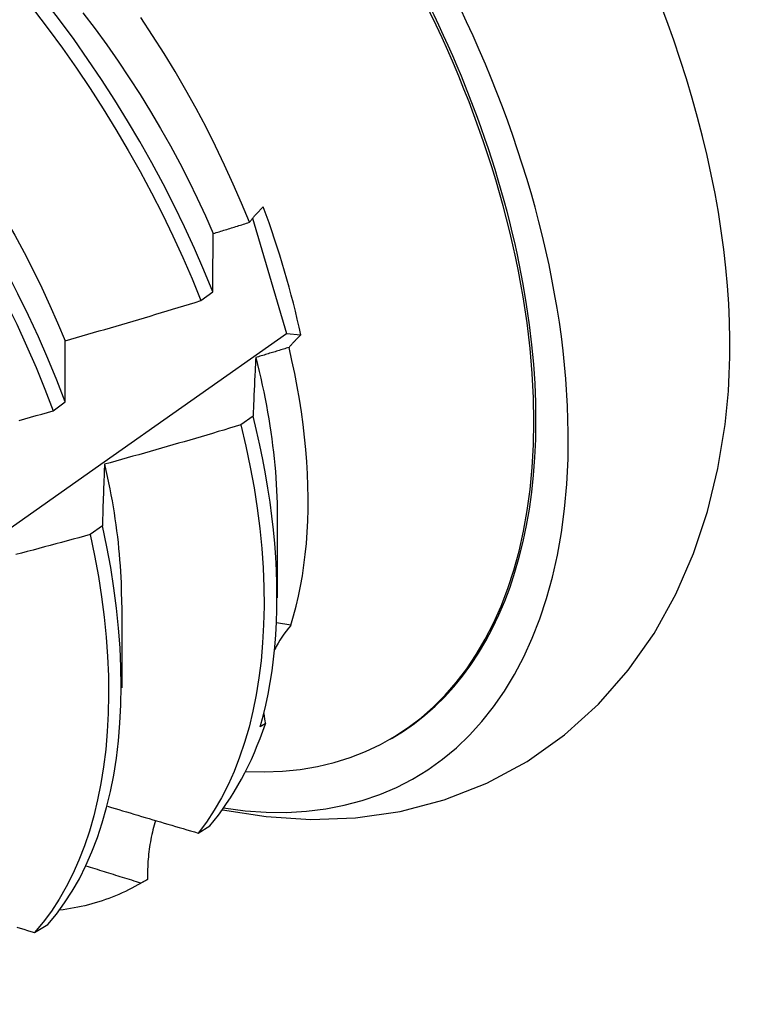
# Model space of a CAD drawing. Header units: inches. Extents: x 9 to 126, y 7 to 90.
# Tile 53 of 56: x 115.9 to 116.063, y 48.009 to 48.23. Entities that reach past the tile are written whole.
import ezdxf

# ---------------------------------------------------------------- set-up
doc = ezdxf.new("R2010")
doc.units = ezdxf.units.IN
doc.header["$MEASUREMENT"] = 0
doc.layers.add('Visible Edges(ANSI)', color=7, linetype='Continuous', lineweight=25)

msp = doc.modelspace()

# ---------------------------------------------------------------- linework, layer by layer
at = {"layer": 'Visible Edges(ANSI)'}
for p, q in [((115.9525, 48.18508), (115.96006, 48.15932)), ((115.94092, 48.16665), (115.94359, 48.16864)), ((115.96006, 48.15932), (115.96328, 48.15898)), ((115.90786, 48.14199), (115.91054, 48.14398)), ((115.9526, 48.14082), (115.94988, 48.13884)), ((115.95801, 48.1186), (115.95799, 48.10011)), ((115.91887, 48.11627), (115.91614, 48.11429)), ((115.92322, 48.09851), (115.92319, 48.08002)), ((115.96104, 48.09399), (115.95786, 48.09452)), ((115.95535, 48.07194), (115.95421, 48.07128)), ((115.98326, 48.06848), (115.98373, 48.06875)), ((115.94032, 48.0475), (115.94295, 48.0491)), ((115.92718, 48.03611), (115.92853, 48.03688)), ((115.92898, 48.03714), (115.92751, 48.03629)), ((115.90367, 48.02522), (115.90664, 48.02702))]:
    msp.add_line(p, q, dxfattribs=at)
at = {"layer": 'Visible Edges(ANSI)', "flags": 128}
for points in [[(115.94359, 48.16864), (115.9416, 48.17349), (115.9395, 48.17834), (115.93727, 48.18317), (115.93494, 48.18798), (115.93249, 48.19276), (115.92993, 48.19751), (115.92727, 48.20223), (115.9245, 48.20691), (115.92164, 48.21153), (115.91869, 48.21611), (115.91565, 48.22063), (115.91252, 48.22508), (115.9093, 48.22947), (115.90601, 48.23378)], [(115.85095, 48.23225), (115.85458, 48.22839), (115.85815, 48.22444), (115.86166, 48.22038), (115.8651, 48.21623), (115.86846, 48.212), (115.87175, 48.20769), (115.87496, 48.2033), (115.87808, 48.19884), (115.88112, 48.19432), (115.88407, 48.18974), (115.88693, 48.18511), (115.88969, 48.18043), (115.89235, 48.17572), (115.8949, 48.17096), (115.89735, 48.16618), (115.89969, 48.16137), (115.90191, 48.15654), (115.90402, 48.15169), (115.906, 48.14684), (115.90786, 48.14199)], [(115.86236, 48.23094), (115.86538, 48.22781), (115.86835, 48.2246), (115.87126, 48.22132), (115.87413, 48.21796), (115.87693, 48.21453), (115.87968, 48.21104), (115.88237, 48.20749), (115.88499, 48.20388), (115.88755, 48.20022), (115.89004, 48.19651), (115.89245, 48.19275), (115.89479, 48.18896), (115.89706, 48.18513), (115.89924, 48.18127), (115.90134, 48.17739), (115.90336, 48.17348), (115.90528, 48.16955), (115.90712, 48.1656), (115.90886, 48.16165), (115.91051, 48.15768)], [(115.90345, 48.23183), (115.90674, 48.22751), (115.90994, 48.22312), (115.91307, 48.21866), (115.9161, 48.21414), (115.91905, 48.20956), (115.9219, 48.20493), (115.92466, 48.20025), (115.92731, 48.19553), (115.92986, 48.19077), (115.9323, 48.18599), (115.93463, 48.18118), (115.93685, 48.17634), (115.93895, 48.1715), (115.94092, 48.16665)], [(115.91453, 48.23106), (115.91722, 48.22751), (115.91984, 48.2239), (115.9224, 48.22024), (115.92489, 48.21653), (115.9273, 48.21278), (115.92964, 48.20898), (115.93191, 48.20515), (115.93409, 48.20129), (115.93619, 48.19741), (115.9382, 48.1935), (115.94012, 48.18957), (115.94196, 48.18562), (115.9437, 48.18166)], [(115.91054, 48.14398), (115.90867, 48.14883), (115.90668, 48.15369), (115.90456, 48.15853), (115.90233, 48.16336), (115.89998, 48.16816), (115.89753, 48.17295), (115.89496, 48.1777), (115.89229, 48.18242), (115.88953, 48.18709), (115.88666, 48.19172), (115.88371, 48.19629), (115.88066, 48.20081), (115.87753, 48.20526), (115.87431, 48.20964), (115.87102, 48.21395), (115.86765, 48.21817), (115.86421, 48.22231), (115.8607, 48.22636), (115.85712, 48.23031)], [(115.95178, 48.18418), (115.95003, 48.18846), (115.94818, 48.19274), (115.94624, 48.197), (115.94421, 48.20123), (115.94208, 48.20544), (115.93986, 48.20963), (115.93755, 48.21378), (115.93516, 48.2179), (115.93268, 48.22197), (115.93012, 48.22601), (115.92747, 48.23)], [(115.95178, 48.18418), (115.95189, 48.18432), (115.952, 48.18446), (115.95212, 48.18461), (115.95223, 48.18475), (115.95235, 48.18489), (115.95247, 48.18504), (115.95259, 48.18518), (115.95271, 48.18533), (115.95283, 48.18547), (115.95296, 48.18561), (115.95309, 48.18576), (115.95321, 48.1859), (115.95334, 48.18605), (115.95347, 48.18619), (115.95361, 48.18634), (115.95374, 48.18648), (115.95388, 48.18663), (115.95401, 48.18677), (115.95415, 48.18692), (115.95429, 48.18706), (115.95444, 48.18721), (115.95458, 48.18736), (115.95472, 48.1875), (115.95487, 48.18765)], [(115.9437, 48.18166), (115.94403, 48.18177), (115.94437, 48.18187), (115.94471, 48.18197), (115.94505, 48.18208), (115.94538, 48.18218), (115.94572, 48.18229), (115.94606, 48.18239), (115.94639, 48.1825), (115.94673, 48.1826), (115.94707, 48.1827), (115.9474, 48.18281), (115.94774, 48.18291), (115.94808, 48.18302), (115.94841, 48.18312), (115.94875, 48.18323), (115.94909, 48.18333), (115.94942, 48.18344), (115.94976, 48.18354), (115.9501, 48.18365), (115.95043, 48.18376), (115.95077, 48.18386), (115.95111, 48.18397), (115.95144, 48.18407), (115.95178, 48.18418)], [(115.94359, 48.16864), (115.94359, 48.16919), (115.94359, 48.16975), (115.94359, 48.1703), (115.9436, 48.17085), (115.9436, 48.1714), (115.9436, 48.17195), (115.94361, 48.1725), (115.94361, 48.17305), (115.94362, 48.1736), (115.94362, 48.17414), (115.94362, 48.17469), (115.94363, 48.17523), (115.94363, 48.17577), (115.94364, 48.17631), (115.94364, 48.17685), (115.94365, 48.17739), (115.94365, 48.17793), (115.94366, 48.17847), (115.94367, 48.179), (115.94367, 48.17954), (115.94368, 48.18007), (115.94368, 48.1806), (115.94369, 48.18113), (115.9437, 48.18166)], [(115.91051, 48.15768), (115.91178, 48.15805), (115.91305, 48.15841), (115.91433, 48.15877), (115.9156, 48.15913), (115.91686, 48.1595), (115.91813, 48.15987), (115.9194, 48.16023), (115.92067, 48.1606), (115.92194, 48.16097), (115.92321, 48.16134), (115.92448, 48.16171), (115.92574, 48.16209), (115.92701, 48.16246), (115.92828, 48.16284), (115.92954, 48.16321), (115.93081, 48.16359), (115.93207, 48.16397), (115.93334, 48.16435), (115.9346, 48.16473), (115.93587, 48.16511), (115.93713, 48.16549), (115.93839, 48.16588), (115.93966, 48.16626), (115.94092, 48.16665)], [(115.74449, 48.00917), (115.76623, 48.02411), (115.78792, 48.03907), (115.80958, 48.05405), (115.8312, 48.06905), (115.85277, 48.08406), (115.87431, 48.09908), (115.89581, 48.11412), (115.91727, 48.12918), (115.93868, 48.14424), (115.96006, 48.15932)], [(115.96328, 48.15898), (115.96316, 48.15886), (115.96304, 48.15874), (115.96292, 48.15863), (115.9628, 48.15851), (115.96269, 48.15839), (115.96257, 48.15828), (115.96245, 48.15816), (115.96234, 48.15804), (115.96223, 48.15792), (115.96211, 48.15781), (115.962, 48.15769), (115.96189, 48.15757), (115.96178, 48.15746), (115.96167, 48.15734), (115.96157, 48.15723), (115.96146, 48.15711), (115.96136, 48.15699), (115.96125, 48.15688), (115.96115, 48.15676), (115.96105, 48.15664), (115.96094, 48.15653), (115.96084, 48.15641), (115.96074, 48.1563), (115.96065, 48.15618)], [(115.91054, 48.14398), (115.91054, 48.14456), (115.91053, 48.14515), (115.91053, 48.14573), (115.91053, 48.14631), (115.91053, 48.14689), (115.91053, 48.14746), (115.91052, 48.14804), (115.91052, 48.14862), (115.91052, 48.14919), (115.91052, 48.14977), (115.91052, 48.15034), (115.91052, 48.15091), (115.91051, 48.15148), (115.91051, 48.15205), (115.91051, 48.15262), (115.91051, 48.15319), (115.91051, 48.15375), (115.91051, 48.15432), (115.91051, 48.15488), (115.91051, 48.15544), (115.91051, 48.15601), (115.91051, 48.15657), (115.91051, 48.15713), (115.91051, 48.15768)], [(115.96065, 48.15618), (115.96034, 48.15609), (115.96003, 48.15599), (115.95972, 48.1559), (115.95941, 48.1558), (115.9591, 48.15571), (115.95879, 48.15561), (115.95848, 48.15552), (115.95817, 48.15542), (115.95786, 48.15533), (115.95755, 48.15523), (115.95724, 48.15514), (115.95693, 48.15504), (115.95662, 48.15495), (115.95631, 48.15486), (115.956, 48.15476), (115.95569, 48.15467), (115.95538, 48.15457), (115.95507, 48.15448), (115.95476, 48.15439), (115.95445, 48.15429), (115.95414, 48.1542), (115.95383, 48.1541), (115.95352, 48.15401), (115.95321, 48.15392)], [(115.96104, 48.09399), (115.96168, 48.09611), (115.96225, 48.09828), (115.96277, 48.1005), (115.96324, 48.10277), (115.96365, 48.10509), (115.964, 48.10745), (115.9643, 48.10986), (115.96454, 48.11232), (115.96472, 48.11482), (115.96485, 48.11736), (115.96492, 48.11993), (115.96493, 48.12254), (115.96488, 48.12519), (115.96478, 48.12787), (115.96462, 48.13059), (115.96441, 48.13334), (115.96413, 48.13611), (115.9638, 48.13892), (115.96342, 48.14175), (115.96297, 48.1446), (115.96247, 48.14746), (115.96192, 48.15035), (115.96131, 48.15326), (115.96065, 48.15618)], [(115.95321, 48.15392), (115.95318, 48.15338), (115.95316, 48.15285), (115.95313, 48.15231), (115.9531, 48.15178), (115.95307, 48.15124), (115.95304, 48.1507), (115.95302, 48.15016), (115.95299, 48.14962), (115.95296, 48.14908), (115.95294, 48.14854), (115.95291, 48.14799), (115.95289, 48.14745), (115.95286, 48.1469), (115.95284, 48.14635), (115.95281, 48.14581), (115.95279, 48.14526), (115.95276, 48.14471), (115.95274, 48.14415), (115.95271, 48.1436), (115.95269, 48.14305), (115.95267, 48.14249), (115.95264, 48.14194), (115.95262, 48.14138), (115.9526, 48.14082)], [(115.95321, 48.15392), (115.9536, 48.15237), (115.95397, 48.15083), (115.95432, 48.14929), (115.95466, 48.14775), (115.95499, 48.14623), (115.95529, 48.1447), (115.95559, 48.14319), (115.95586, 48.14168), (115.95612, 48.14017), (115.95636, 48.13867), (115.95659, 48.13718), (115.9568, 48.1357), (115.95699, 48.13423), (115.95717, 48.13276), (115.95733, 48.1313), (115.95748, 48.12985), (115.9576, 48.12841), (115.95771, 48.12698), (115.9578, 48.12556), (115.95788, 48.12415), (115.95794, 48.12275), (115.95798, 48.12136), (115.958, 48.11998), (115.95801, 48.11861)], [(115.90023, 48.13986), (115.9015, 48.14021), (115.90277, 48.14056), (115.90405, 48.14092), (115.90532, 48.14127), (115.90659, 48.14163), (115.90786, 48.14199)], [(115.95421, 48.07128), (115.95486, 48.07367), (115.95545, 48.07611), (115.95598, 48.07861), (115.95645, 48.08116), (115.95685, 48.08377), (115.95719, 48.08642), (115.95747, 48.08913), (115.95769, 48.09188), (115.95784, 48.09467), (115.95793, 48.09751), (115.95796, 48.10039), (115.95792, 48.10331), (115.95783, 48.10627), (115.95767, 48.10926), (115.95744, 48.11229), (115.95716, 48.11535), (115.95681, 48.11845), (115.9564, 48.12157), (115.95592, 48.12472), (115.95538, 48.12789), (115.95478, 48.13109), (115.95412, 48.13432), (115.95339, 48.13756), (115.9526, 48.14082)], [(115.94988, 48.13884), (115.94861, 48.13846), (115.94734, 48.13808), (115.94607, 48.1377), (115.9448, 48.13733), (115.94353, 48.13695), (115.94226, 48.13658), (115.94099, 48.1362), (115.93972, 48.13583), (115.93845, 48.13546), (115.93718, 48.13509), (115.93591, 48.13472), (115.93464, 48.13435), (115.93337, 48.13399), (115.93209, 48.13362), (115.93082, 48.13326), (115.92955, 48.1329), (115.92827, 48.13253), (115.927, 48.13217), (115.92572, 48.13181), (115.92445, 48.13146), (115.92317, 48.1311), (115.9219, 48.13074), (115.92062, 48.13039), (115.91935, 48.13003)], [(115.94988, 48.13884), (115.95099, 48.1341), (115.95197, 48.12942), (115.95282, 48.12478), (115.95353, 48.12019), (115.9541, 48.11567), (115.95454, 48.11121), (115.95484, 48.10682), (115.95502, 48.1025), (115.95506, 48.09827), (115.95497, 48.09411), (115.95474, 48.09005), (115.95439, 48.08608), (115.95391, 48.08221), (115.9533, 48.07844), (115.95257, 48.07478), (115.9517, 48.07123), (115.95071, 48.0678), (115.9496, 48.06449), (115.94836, 48.06131), (115.947, 48.05827), (115.94551, 48.05536), (115.9439, 48.05259), (115.94217, 48.04997), (115.94032, 48.0475)], [(115.94574, 48.05272), (115.95555, 48.05117), (115.9655, 48.05053), (115.97554, 48.0509), (115.98554, 48.05234), (115.99538, 48.05491), (116.00492, 48.05867), (116.01396, 48.06354), (116.02234, 48.06946), (116.02992, 48.07631), (116.0366, 48.08393), (116.04238, 48.09219), (116.04723, 48.10093), (116.0512, 48.11004), (116.05433, 48.11946), (116.05667, 48.12911), (116.05828, 48.13895)], [(115.91935, 48.13003), (115.91932, 48.12947), (115.9193, 48.12891), (115.91928, 48.12835), (115.91926, 48.12778), (115.91924, 48.12722), (115.91921, 48.12665), (115.91919, 48.12608), (115.91917, 48.12551), (115.91915, 48.12495), (115.91913, 48.12437), (115.91911, 48.1238), (115.91909, 48.12323), (115.91907, 48.12266), (115.91905, 48.12208), (115.91903, 48.12151), (115.91901, 48.12093), (115.91899, 48.12035), (115.91897, 48.11977), (115.91896, 48.11919), (115.91894, 48.11861), (115.91892, 48.11803), (115.9189, 48.11744), (115.91888, 48.11686), (115.91887, 48.11627)], [(115.91935, 48.13003), (115.91966, 48.12865), (115.91996, 48.12728), (115.92025, 48.12591), (115.92053, 48.12454), (115.92079, 48.12318), (115.92103, 48.12183), (115.92127, 48.12048), (115.92149, 48.11914), (115.92169, 48.1178), (115.92188, 48.11647), (115.92206, 48.11514), (115.92222, 48.11383), (115.92237, 48.11251), (115.92251, 48.11121), (115.92263, 48.10991), (115.92274, 48.10862), (115.92284, 48.10734), (115.92292, 48.10606), (115.92299, 48.10479), (115.92304, 48.10353), (115.92309, 48.10228), (115.92311, 48.10103), (115.92313, 48.0998), (115.92313, 48.09857)], [(115.90664, 48.02702), (115.90859, 48.02936), (115.91042, 48.03185), (115.91213, 48.0345), (115.91372, 48.03729), (115.91519, 48.04022), (115.91653, 48.04328), (115.91776, 48.04648), (115.91886, 48.0498), (115.91983, 48.05325), (115.92068, 48.05681), (115.9214, 48.06048), (115.922, 48.06426), (115.92246, 48.06815), (115.9228, 48.07213), (115.92301, 48.0762), (115.92308, 48.08036), (115.92303, 48.08461), (115.92284, 48.08893), (115.92251, 48.09333), (115.92206, 48.0978), (115.92147, 48.10233), (115.92074, 48.10693), (115.91987, 48.11158), (115.91887, 48.11627)], [(115.91614, 48.11429), (115.91486, 48.11394), (115.91358, 48.11359), (115.9123, 48.11324), (115.91102, 48.11289), (115.90975, 48.11255), (115.90847, 48.1122), (115.90719, 48.11186), (115.90591, 48.11152), (115.90463, 48.11117), (115.90335, 48.11083), (115.90206, 48.11049), (115.90078, 48.11015), (115.8995, 48.10982)], [(115.91614, 48.11429), (115.91713, 48.1096), (115.91799, 48.10495), (115.9187, 48.10036), (115.91929, 48.09584), (115.91973, 48.09137), (115.92005, 48.08698), (115.92022, 48.08266), (115.92027, 48.07842), (115.92018, 48.07426), (115.91997, 48.0702), (115.91962, 48.06622), (115.91914, 48.06235), (115.91854, 48.05858), (115.91781, 48.05491), (115.91695, 48.05136), (115.91597, 48.04792), (115.91486, 48.04461), (115.91362, 48.04142), (115.91227, 48.03837), (115.91079, 48.03545), (115.90919, 48.03267), (115.90747, 48.03004), (115.90563, 48.02755), (115.90367, 48.02522)], [(115.92004, 48.0535), (115.92089, 48.05325), (115.92173, 48.05299), (115.92257, 48.05274), (115.92341, 48.05249), (115.92426, 48.05224), (115.9251, 48.05199), (115.92594, 48.05173), (115.92679, 48.05148), (115.92763, 48.05123), (115.92848, 48.05098), (115.92932, 48.05073), (115.93017, 48.05048), (115.93101, 48.05023), (115.93186, 48.04998), (115.9327, 48.04973), (115.93355, 48.04948), (115.93439, 48.04923), (115.93524, 48.04899), (115.93608, 48.04874), (115.93693, 48.04849), (115.93778, 48.04824), (115.93862, 48.04799), (115.93947, 48.04775), (115.94032, 48.0475)], [(115.93078, 48.0503), (115.93063, 48.04978), (115.93048, 48.04926), (115.93034, 48.04873), (115.9302, 48.0482), (115.93007, 48.04767), (115.92995, 48.04714), (115.92983, 48.0466), (115.92973, 48.04606), (115.92962, 48.04552), (115.92953, 48.04497), (115.92944, 48.04443), (115.92937, 48.04388), (115.92929, 48.04332), (115.92923, 48.04277), (115.92917, 48.04221), (115.92912, 48.04166), (115.92908, 48.0411), (115.92904, 48.04054), (115.92901, 48.03997), (115.92899, 48.03941), (115.92898, 48.03885), (115.92897, 48.03828), (115.92897, 48.03771), (115.92898, 48.03714)], [(115.92751, 48.03629), (115.92699, 48.03645), (115.92648, 48.03661), (115.92597, 48.03677), (115.92545, 48.03693), (115.92494, 48.03708), (115.92443, 48.03724), (115.92392, 48.0374), (115.9234, 48.03756), (115.92289, 48.03772), (115.92238, 48.03788), (115.92187, 48.03803), (115.92136, 48.03819), (115.92084, 48.03835), (115.92033, 48.03851), (115.91982, 48.03867), (115.91931, 48.03883), (115.9188, 48.03899), (115.91829, 48.03915), (115.91777, 48.03931), (115.91726, 48.03947), (115.91675, 48.03963), (115.91624, 48.03979), (115.91573, 48.03995), (115.91522, 48.04011)], [(115.92751, 48.03629), (115.92682, 48.0359), (115.92613, 48.03552), (115.92543, 48.03514), (115.92472, 48.03479), (115.92401, 48.03444), (115.92329, 48.0341), (115.92256, 48.03378), (115.92182, 48.03347), (115.92108, 48.03318), (115.92034, 48.03289), (115.91959, 48.03262), (115.91883, 48.03236), (115.91806, 48.03211), (115.91729, 48.03188), (115.91651, 48.03165), (115.91573, 48.03144), (115.91494, 48.03125), (115.91414, 48.03106), (115.91334, 48.03089), (115.91254, 48.03073), (115.91172, 48.03058), (115.91091, 48.03045), (115.91008, 48.03033), (115.90926, 48.03022)], [(115.89969, 48.02645), (115.90049, 48.0262), (115.90128, 48.02596), (115.90208, 48.02571), (115.90288, 48.02547), (115.90367, 48.02522)]]:
    msp.add_lwpolyline(points, dxfattribs=at)
at = {"layer": 'Visible Edges(ANSI)'}
for centre, major_axis, ratio, start_param, end_param in [((115.90597, 48.20343), (0.08287, -0.14354), 0.57735, 5.846554, 9.93506), ((115.94216, 48.22433), (-0.08287, 0.14354), 0.57735, 3.791126, 5.633652), ((115.90597, 48.20343), (0.07776, -0.13468), 0.57735, 0, 3.141593), ((115.9055, 48.20316), (-0.07776, 0.13468), 0.57735, 2.781963, 6.718398), ((115.87015, 48.18275), (0.06837, -0.11842), 0.57735, 1.057434, 1.288289), ((116.00094, 48.07038), (-0.04478, 0.01505), 0.727504, 5.998018, 6.185428), ((116.00094, 48.07038), (-0.04478, 0.01505), 0.727504, 0.3252, 0.389139), ((115.85077, 48.17156), (0.07776, -0.13468), 0.57735, 0.208671, 0.471239), ((115.85077, 48.17156), (0.07776, -0.13468), 0.57735, 0, 0.005792)]:
    msp.add_ellipse(centre, major_axis=major_axis, ratio=ratio, start_param=start_param, end_param=end_param, dxfattribs=at)

doc.saveas('drawing.dxf')
